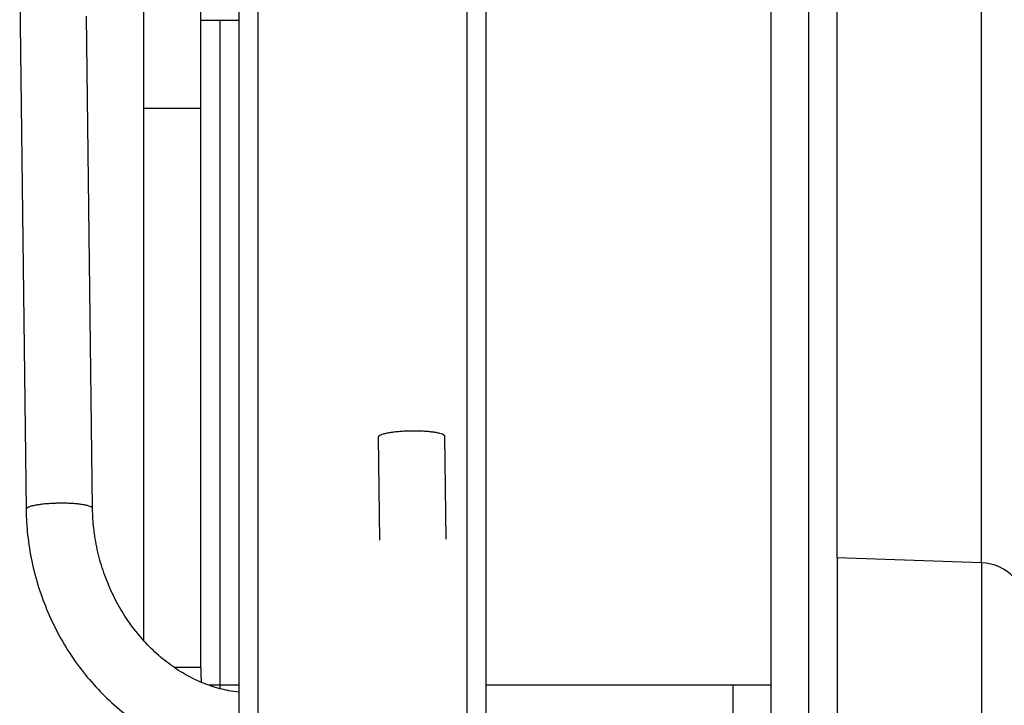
# Model space of a CAD drawing. Header units: inches. Extents: x 53216 to 117387, y -66787 to -22834.
# Tile 72 of 256: x 60600 to 60605.18, y -30152.49 to -30148.88. Entities that reach past the tile are written whole.
import ezdxf

# ---------------------------------------------------------------- set-up
doc = ezdxf.new("R2010")
doc.units = ezdxf.units.IN
doc.header["$MEASUREMENT"] = 0
doc.layers.add('FAKRO LOFT LADDERS', color=7, linetype='Continuous')

msp = doc.modelspace()

# ---------------------------------------------------------------- linework, layer by layer
at = {"layer": 'FAKRO LOFT LADDERS', "color": 7, "linetype": 'Continuous'}
for p, q in [((60603.9518, -30141.4535), (60603.9518, -30154.8854)), ((60604.1518, -30154.8854), (60604.1518, -30141.4535)), ((60602.3518, -30146.2786), (60602.3518, -30159.2556)), ((60602.4518, -30146.3685), (60602.4518, -30159.3455)), ((60605.0606, -30151.7412), (60605.0606, -30147.8888)), ((60604.3018, -30151.7147), (60604.3018, -30147.9047)), ((60599.9987, -30148.7508), (60600.0322, -30151.4601)), ((60600.9518, -30149.3496), (60600.9518, -30148.751)), ((60601.1518, -30148.7673), (60601.1518, -30159.3455)), ((60601.2518, -30148.7733), (60601.2518, -30159.2556)), ((60600.6518, -30149.3496), (60600.6518, -30148.7834)), ((60600.3822, -30151.4558), (60600.3501, -30148.8648)), ((60600.9518, -30148.8854), (60601.1518, -30148.8854)), ((60601.0518, -30148.8854), (60601.0518, -30152.3854)), ((60600.9518, -30149.3496), (60600.6518, -30149.3496)), ((60600.6518, -30152.1514), (60600.6518, -30149.3496)), ((60600.9518, -30152.2924), (60600.9518, -30149.3496)), ((60601.8861, -30151.0801), (60601.8928, -30151.6219)), ((60602.2428, -30151.6176), (60602.2361, -30151.0757)), ((60604.3018, -30151.7147), (60604.3018, -30152.5604)), ((60605.0606, -30151.7412), (60604.3018, -30151.7147)), ((60605.0606, -30151.7412), (60605.0606, -30152.5709)), ((60600.9518, -30152.2924), (60600.8123, -30152.2924)), ((60601.0518, -30152.3854), (60600.9931, -30152.3854)), ((60601.0377, -30152.3856), (60600.9937, -30152.3856)), ((60601.1518, -30152.3854), (60601.0518, -30152.3854)), ((60601.0518, -30152.3854), (60601.0518, -30152.4036)), ((60603.7518, -30152.3854), (60602.4518, -30152.3854)), ((60603.9518, -30152.3854), (60603.7518, -30152.3854)), ((60603.7518, -30152.3854), (60603.7518, -30152.5854))]:
    msp.add_line(p, q, dxfattribs=at)
for centre, radius, start, end in [((60605.0518, -30151.9911), 0.25, 0, 88), ((60601.0518, -30152.8854), 0.5, 90, 95.8682)]:
    msp.add_arc(centre, radius, start, end, dxfattribs=at)
for points, weights in [([(60602.2361, -30151.0757), (60602.2357, -30151.0458), (60602.0607, -30151.048), (60601.8857, -30151.0502), (60601.8861, -30151.0801)], [1, 0.707106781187, 1, 0.707106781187, 1]), ([(60600.3822, -30151.4558), (60600.3818, -30151.4259), (60600.2068, -30151.428), (60600.0319, -30151.4302), (60600.0322, -30151.4601)], [1, 0.707108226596, 1, 0.707108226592, 1])]:
    msp.add_rational_spline(points, weights, degree=2, knots=[0, 0, 0, 0.5, 0.5, 1, 1, 1], dxfattribs=at)
for points, knots in [([(60600.0322, -30151.4601), (60600.0329, -30151.5094), (60600.0383, -30151.5933), (60600.0603, -30151.7351), (60600.096, -30151.8692), (60600.145, -30152.0025), (60600.2064, -30152.1282), (60600.2797, -30152.2475), (60600.3638, -30152.3572), (60600.4578, -30152.4569), (60600.5604, -30152.5448), (60600.6703, -30152.62), (60600.7862, -30152.6814), (60600.9065, -30152.7283), (60601.0289, -30152.7598), (60601.1111, -30152.7707), (60601.1518, -30152.7736)], [0, 0, 0, 0, 0.034945, 0.0711267, 0.107315, 0.1435048, 0.1796906, 0.2158655, 0.2520191, 0.288137, 0.3241998, 0.3601842, 0.3960657, 0.4318221, 0.4674393, 0.5022539, 0.5022539, 0.5022539, 0.5022539]), ([(60601.1518, -30152.4222), (60601.1346, -30152.4204), (60601.0858, -30152.4131), (60601.0056, -30152.3921), (60600.9129, -30152.3538), (60600.8238, -30152.3026), (60600.7396, -30152.2394), (60600.6616, -30152.165), (60600.5911, -30152.0808), (60600.5293, -30151.9875), (60600.4772, -30151.8877), (60600.4356, -30151.7809), (60600.4053, -30151.6729), (60600.3871, -30151.5601), (60600.3827, -30151.4938), (60600.3822, -30151.4558)], [0.5038999, 0.5038999, 0.5038999, 0.5038999, 0.5260804, 0.5666689, 0.6069052, 0.6468666, 0.6866323, 0.7262692, 0.7658272, 0.8053407, 0.8448307, 0.8843098, 0.9237854, 0.9632636, 1, 1, 1, 1])]:
    msp.add_open_spline(points, degree=3, knots=knots, dxfattribs=at)
msp.add_rational_spline([(60600.9518, -30152.2924), (60600.9518, -30152.3317), (60600.9541, -30152.3702)], [1, 0.994457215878, 1], degree=2, dxfattribs=at)

doc.saveas('drawing.dxf')
